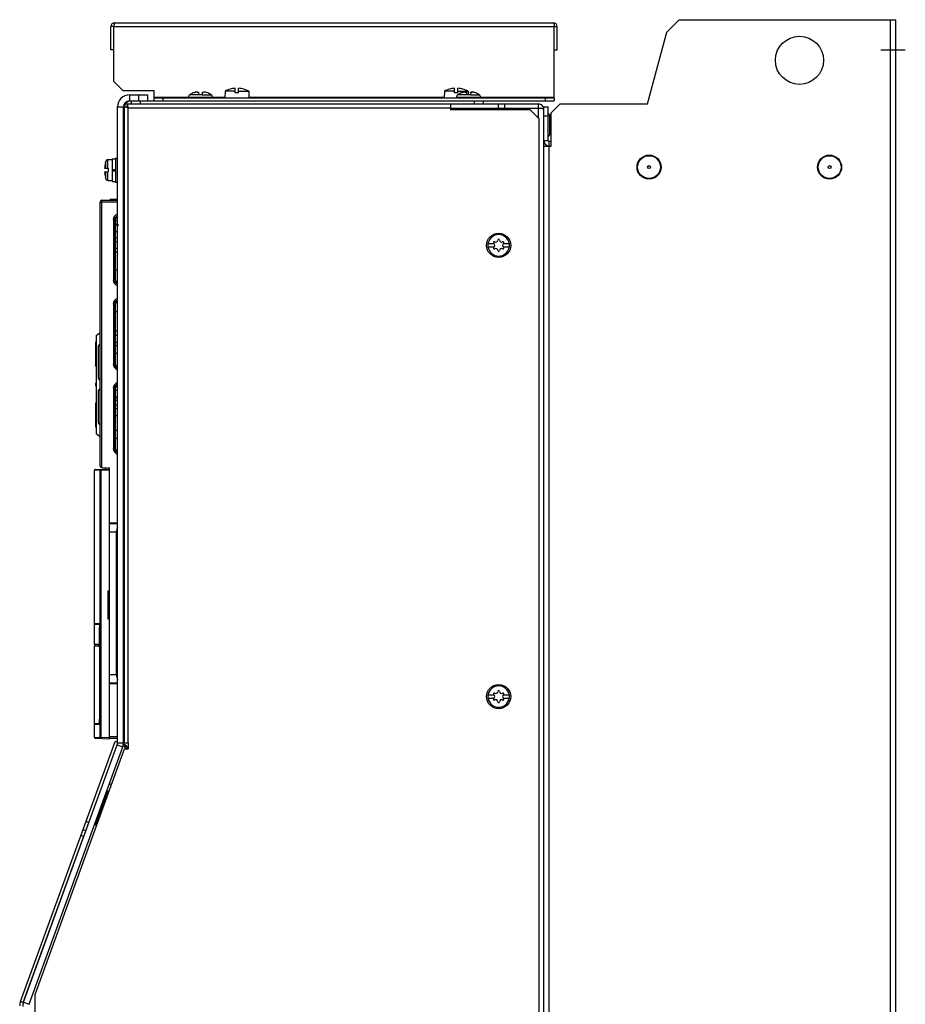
# Model space of a CAD drawing. Header units: millimetres. Extents: x 0 to 1800, y 0 to 1500.
# Tile 26 of 27: x 994 to 1288, y 745 to 1072. Entities that reach past the tile are written whole.
import ezdxf

# ---------------------------------------------------------------- set-up
doc = ezdxf.new("R2010")
doc.units = ezdxf.units.MM
doc.header["$LTSCALE"] = 99
doc.linetypes.add('CENTER', pattern=[0.6, 0.375, -0.075, 0.075, -0.075])
doc.layers.get('0').update_dxf_attribs({"linetype": 'CONTINUOUS'})
doc.layers.add('002_AXIS', color=7, linetype='CONTINUOUS')
doc.layers.add('00_COMPONENTS', color=7, linetype='CONTINUOUS')

msp = doc.modelspace()

# ---------------------------------------------------------------- linework, layer by layer
at = {"color": 7, "linetype": 'CONTINUOUS'}
msp.add_line((1028.38, 831.03), (1028.44, 831.64), dxfattribs=at)
at = {"layer": '002_AXIS', "color": 7, "linetype": 'CENTER'}
msp.add_line((1279.96, 1061.94), (1288.13, 1061.94), dxfattribs=at)
at = {"layer": '00_COMPONENTS', "color": 3, "linetype": 'CONTINUOUS'}
for p, q in [((1025.36, 1070.94), (1171.16, 1070.94)), ((1212.96, 1071.94), (1208.86, 1067.84)), ((1212.96, 1071.94), (1284.96, 1071.94)), ((1284.96, 441.94), (1284.96, 1071.94)), ((1024.06, 1061.94), (1024.06, 1069.64)), ((1025.06, 1051.44), (1025.06, 1069.64)), ((1171.46, 1045.94), (1171.46, 1069.64)), ((1172.46, 1061.94), (1172.46, 1069.64)), ((1202.46, 1043.94), (1208.86, 1067.84)), ((1025.06, 1051.44), (1028.06, 1048.44)), ((1028.06, 1048.44), (1038.46, 1048.44)), ((1038.46, 1045.94), (1038.46, 1048.44)), ((1030.26, 1046.94), (1036.26, 1046.94)), ((1038.46, 1045.94), (1171.46, 1045.94)), ((1026.26, 831.6), (1026.26, 1042.94)), ((1028.56, 831.54), (1028.56, 1042.94)), ((1029.56, 1043.94), (1166.16, 1043.94)), ((1136.96, 1043.94), (1136.96, 1041.94)), ((1166.16, 1042.44), (1136.96, 1042.44)), ((1163.46, 1041.94), (1136.96, 1041.94)), ((1152.96, 1042.44), (1152.96, 1043.94)), ((1166.46, 1038.94), (1163.46, 1041.94)), ((1167.96, 470.74), (1167.96, 1042.94)), ((1173.46, 1043.94), (1170.46, 1040.94)), ((1170.46, 1029.94), (1170.46, 1040.94)), ((1173.46, 1043.94), (1202.46, 1043.94)), ((1166.46, 473.94), (1166.46, 1038.94)), ((1167.96, 1029.94), (1170.46, 1029.94)), ((1028.56, 831.54), (1029.86, 831.54)), ((1029.86, 831.54), (1029.86, 829.54)), ((995, 745.36), (1026.14, 830.92)), ((998.86, 747.94), (1028.56, 829.54)), ((1028.56, 829.54), (1029.86, 829.54)), ((1029.66, 829.97), (1029.15, 829.54)), ((1029.71, 830.01), (1029.68, 830.02)), ((1019, 804.32), (1023.11, 815.6)), ((994.94, 745.24), (1016.75, 805.15)), ((998.86, 738.14), (998.86, 747.94))]:
    msp.add_line(p, q, dxfattribs=at)
at = {"layer": '00_COMPONENTS', "color": 9, "linetype": 'CONTINUOUS'}
for p, q in [((1283.16, 441.94), (1283.16, 1071.94)), ((1025.06, 1069.64), (1172.46, 1069.64)), ((1052.75, 1047.74), (1052.75, 1047.81)), ((1054.97, 1047.74), (1054.97, 1047.81)), ((1141.85, 1047.74), (1141.85, 1047.81)), ((1144.07, 1047.74), (1144.07, 1047.81)), ((1030.26, 1046.94), (1030.26, 1044.94)), ((1038.46, 1046.24), (1049.86, 1046.24)), ((1049.86, 1046.15), (1057.86, 1046.15)), ((1053.26, 1046.99), (1050.32, 1046.99)), ((1054.46, 1046.99), (1057.41, 1046.99)), ((1057.86, 1046.24), (1061.96, 1046.24)), ((1069.96, 1046.24), (1134.86, 1046.24)), ((1138.96, 1046.15), (1146.96, 1046.15)), ((1142.36, 1046.99), (1139.42, 1046.99)), ((1143.56, 1046.99), (1146.51, 1046.99)), ((1146.96, 1046.24), (1171.46, 1046.24)), ((1026.26, 1042.94), (1028.26, 1042.94)), ((1029.86, 831.54), (1029.86, 1042.64)), ((1029.86, 1042.64), (1136.96, 1042.64)), ((1166.16, 1039.24), (1166.16, 1042.44)), ((1169.96, 1033.64), (1169.96, 1040.24)), ((1167.96, 1031.74), (1169.46, 1031.74)), ((1169.76, 494.64), (1169.76, 1031.44)), ((1022.43, 1022.54), (1022.43, 1024.95)), ((1023.09, 1022.54), (1023.09, 1025.44)), ((1022.43, 1018.93), (1022.43, 1021.34)), ((1023.09, 1018.44), (1023.09, 1021.34)), ((1024.86, 1021.69), (1024.86, 1022.19)), ((1020.56, 1011.44), (1026.26, 1011.44)), ((1021.06, 923.07), (1021.06, 1011.94)), ((1028.26, 1011.44), (1028.56, 1011.44)), ((1024.89, 1005.42), (1024.89, 985.46)), ((1025.39, 1005.42), (1024.89, 1005.42)), ((1025.39, 1005.42), (1025.39, 985.46)), ((1025.39, 1005.42), (1025.53, 1005.27)), ((1028.34, 1005.42), (1028.26, 1005.34)), ((1028.34, 1005.42), (1028.34, 985.46)), ((1028.56, 1005.42), (1028.34, 1005.42)), ((1025.39, 985.46), (1024.89, 985.46)), ((1025.39, 985.46), (1025.53, 985.61)), ((1028.34, 985.46), (1028.26, 985.54)), ((1028.56, 985.46), (1028.34, 985.46)), ((1024.89, 977.42), (1024.89, 957.46)), ((1025.39, 977.42), (1024.89, 977.42)), ((1025.39, 977.42), (1025.39, 957.46)), ((1025.39, 977.42), (1025.53, 977.27)), ((1028.34, 977.42), (1028.26, 977.34)), ((1028.34, 977.42), (1028.34, 957.46)), ((1028.56, 977.42), (1028.34, 977.42)), ((1019.09, 964.69), (1018.99, 964.69)), ((1019.09, 964.69), (1019.09, 961.08)), ((1019.09, 960.25), (1019.09, 956.89)), ((1025.39, 957.46), (1024.89, 957.46)), ((1025.39, 957.46), (1025.53, 957.61)), ((1028.34, 957.46), (1028.26, 957.54)), ((1028.56, 957.46), (1028.34, 957.46)), ((1018.99, 951.07), (1019.15, 951.07)), ((1019.15, 950.31), (1018.99, 950.31)), ((1024.89, 949.42), (1024.89, 929.46)), ((1025.39, 949.42), (1024.89, 949.42)), ((1025.39, 949.42), (1025.39, 929.46)), ((1025.39, 949.42), (1025.52, 949.28)), ((1028.34, 949.42), (1028.26, 949.34)), ((1028.34, 929.46), (1028.34, 949.42)), ((1028.34, 949.42), (1028.56, 949.42)), ((1019.09, 944.48), (1019.09, 941.13)), ((1019.09, 940.3), (1019.09, 936.69)), ((1019.09, 936.69), (1018.99, 936.69)), ((1025.39, 929.46), (1024.89, 929.46)), ((1025.39, 929.46), (1025.53, 929.61)), ((1028.34, 929.46), (1028.26, 929.54)), ((1028.34, 929.46), (1028.56, 929.46)), ((1020.54, 922.2), (1018.56, 922.09)), ((1020.54, 833.38), (1020.54, 922.2)), ((1020.54, 922.2), (1020.82, 922.2)), ((1020.82, 922.2), (1023.56, 922.34)), ((1020.82, 833.38), (1020.82, 922.2)), ((1023.56, 904.74), (1026.26, 904.74)), ((1023.56, 901.74), (1025.86, 901.74)), ((1025.86, 901.74), (1025.86, 854.14)), ((1028.3, 902.37), (1028.56, 902.44)), ((1025.86, 854.14), (1023.56, 854.14)), ((1026.26, 851.14), (1023.56, 851.14)), ((1018.56, 833.49), (1020.54, 833.38)), ((1020.54, 833.38), (1020.82, 833.38)), ((1023.56, 833.24), (1020.82, 833.38)), ((1023.56, 833.71), (1026.26, 833.67)), ((1026.26, 831.6), (1028.26, 831.6)), ((1028.26, 833.63), (1028.56, 833.63)), ((1026.14, 830.92), (1028.02, 830.23)), ((1015.04, 800.45), (1014.1, 800.79)), ((994.94, 745.24), (994, 745.58)), ((995, 745.36), (996.88, 744.68))]:
    msp.add_line(p, q, dxfattribs=at)
at = {"layer": '00_COMPONENTS', "color": 7, "linetype": 'CONTINUOUS'}
for p, q in [((1025.06, 1069.64), (1024.06, 1069.64)), ((1025.06, 1061.94), (1024.06, 1061.94)), ((1171.46, 1061.94), (1172.46, 1061.94)), ((1051.86, 1047.72), (1051.93, 1047.74)), ((1051.87, 1047.72), (1051.86, 1047.72)), ((1051.86, 1047.72), (1051.86, 1047.72)), ((1051.93, 1047.74), (1051.87, 1047.72)), ((1052.08, 1047.78), (1051.93, 1047.74)), ((1052.16, 1047.81), (1052.08, 1047.78)), ((1052.84, 1047.88), (1052.84, 1047.72)), ((1053.26, 1046.94), (1053.26, 1047.8)), ((1054.46, 1047.8), (1054.46, 1046.94)), ((1054.88, 1047.88), (1054.88, 1047.72)), ((1055.86, 1047.72), (1055.56, 1047.81)), ((1055.86, 1047.72), (1055.86, 1047.72)), ((1055.86, 1047.72), (1055.86, 1047.72)), ((1055.86, 1047.72), (1055.86, 1047.72)), ((1062.04, 1048.16), (1061.96, 1045.94)), ((1065.41, 1048.16), (1062.04, 1048.16)), ((1063.71, 1048.85), (1063.71, 1048.87)), ((1065.41, 1047.59), (1065.41, 1049.16)), ((1066.51, 1047.59), (1065.41, 1047.59)), ((1066.51, 1047.59), (1066.51, 1049.16)), ((1066.51, 1048.16), (1069.89, 1048.16)), ((1068.21, 1048.87), (1068.21, 1048.85)), ((1069.89, 1048.16), (1069.96, 1045.94)), ((1134.94, 1048.16), (1134.86, 1045.94)), ((1138.31, 1048.16), (1134.94, 1048.16)), ((1136.61, 1048.85), (1136.61, 1048.87)), ((1138.31, 1047.59), (1138.31, 1049.16)), ((1139.41, 1047.59), (1138.31, 1047.59)), ((1139.41, 1047.59), (1139.41, 1049.16)), ((1139.41, 1048.16), (1142.79, 1048.16)), ((1140.96, 1047.72), (1141.03, 1047.74)), ((1140.97, 1047.72), (1140.96, 1047.72)), ((1140.96, 1047.72), (1140.96, 1047.72)), ((1141.03, 1047.74), (1140.97, 1047.72)), ((1141.18, 1047.78), (1141.03, 1047.74)), ((1141.11, 1048.87), (1141.11, 1048.85)), ((1141.26, 1047.81), (1141.18, 1047.78)), ((1141.94, 1047.88), (1141.94, 1047.72)), ((1142.36, 1046.94), (1142.36, 1047.8)), ((1142.79, 1048.16), (1142.83, 1046.94)), ((1143.56, 1047.8), (1143.56, 1046.94)), ((1143.98, 1047.88), (1143.98, 1047.72)), ((1144.96, 1047.72), (1144.66, 1047.81)), ((1144.96, 1047.72), (1144.96, 1047.72)), ((1144.96, 1047.72), (1144.96, 1047.72)), ((1144.96, 1047.72), (1144.96, 1047.72)), ((1030.26, 1044.94), (1171.46, 1044.94)), ((1030.86, 1044.94), (1030.86, 1043.94)), ((1033.26, 1046.94), (1033.26, 1044.94)), ((1033.86, 1044.94), (1033.86, 1043.94)), ((1036.26, 1046.94), (1036.26, 1044.94)), ((1038.46, 1044.94), (1038.46, 1045.94)), ((1041.46, 1044.94), (1041.46, 1045.94)), ((1049.86, 1046.15), (1049.86, 1045.94)), ((1054.46, 1046.94), (1053.26, 1046.94)), ((1057.86, 1046.15), (1057.86, 1045.94)), ((1138.96, 1046.15), (1138.96, 1045.94)), ((1143.56, 1046.94), (1142.36, 1046.94)), ((1144.96, 1043.94), (1144.96, 1044.94)), ((1146.96, 1046.15), (1146.96, 1045.94)), ((1147.96, 1043.94), (1147.96, 1044.94)), ((1168.46, 1045.94), (1168.46, 1044.94)), ((1171.46, 1045.94), (1171.46, 1044.94)), ((1028.26, 831.6), (1028.26, 1042.94)), ((1028.56, 1042.94), (1029.56, 1042.94)), ((1029.56, 1042.94), (1029.56, 1043.94)), ((1154.96, 1043.94), (1154.96, 1042.44)), ((1166.16, 1042.44), (1166.16, 1043.94)), ((1167.96, 1042.94), (1169.46, 1042.94)), ((1169.46, 1031.74), (1169.46, 1042.94)), ((1167.96, 1039.94), (1169.46, 1039.94)), ((1170.46, 1040.24), (1169.96, 1040.24)), ((1170.46, 1031.44), (1169.76, 1031.44)), ((1170.46, 1033.64), (1169.96, 1033.64)), ((1022.28, 1024.44), (1022.43, 1024.95)), ((1022.28, 1024.44), (1022.29, 1024.44)), ((1023.09, 1025.44), (1024.66, 1025.44)), ((1024.66, 1018.19), (1024.66, 1025.69)), ((1024.66, 1025.69), (1025.66, 1025.69)), ((1025.66, 1025.94), (1025.66, 1017.94)), ((1025.66, 1025.94), (1026.26, 1025.94)), ((1028.26, 1025.75), (1028.56, 1025.52)), ((1021.99, 1022.54), (1023.16, 1022.54)), ((1021.99, 1021.34), (1023.16, 1021.34)), ((1023.16, 1022.54), (1023.16, 1021.34)), ((1024.66, 1022.19), (1025.66, 1022.19)), ((1024.66, 1021.69), (1025.66, 1021.69)), ((1028.26, 1023.84), (1028.56, 1023.73)), ((1022.29, 1019.44), (1022.28, 1019.44)), ((1022.28, 1019.43), (1022.43, 1018.93)), ((1023.09, 1018.44), (1024.66, 1018.44)), ((1024.66, 1018.19), (1025.66, 1018.19)), ((1025.66, 1017.94), (1026.26, 1017.94)), ((1028.26, 1020.03), (1028.56, 1020.15)), ((1028.26, 1018.13), (1028.56, 1018.36)), ((1020.56, 923.57), (1020.56, 1011.44)), ((1021.06, 1011.94), (1026.26, 1011.94)), ((1024.06, 1012.24), (1026.06, 1012.24)), ((1028.26, 1011.94), (1028.56, 1011.94)), ((1025.53, 1005.27), (1025.53, 985.61)), ((1025.53, 1005.14), (1026.26, 1005.14)), ((1025.53, 1004.14), (1026.26, 1004.14)), ((1026.26, 1001.46), (1025.53, 1001.47)), ((1026.26, 999.31), (1025.53, 999.32)), ((1026.26, 998.07), (1025.53, 998.06)), ((1026.26, 995.92), (1025.53, 995.91)), ((1149.4, 997.54), (1151.32, 997.54)), ((1151.32, 996.34), (1149.4, 996.34)), ((1151.34, 997.53), (1151.32, 997.54)), ((1151.32, 996.34), (1151.34, 996.35)), ((1154.6, 997.54), (1154.58, 997.53)), ((1154.58, 996.35), (1154.6, 996.34)), ((1154.6, 997.54), (1156.53, 997.54)), ((1156.53, 996.34), (1154.6, 996.34)), ((1025.53, 994.77), (1026.26, 994.76)), ((1025.53, 988.81), (1026.26, 988.82)), ((1025.53, 977.27), (1025.53, 964.67)), ((1025.53, 974.94), (1026.26, 974.92)), ((1019.16, 967.01), (1020.56, 968.01)), ((1019.16, 967.01), (1019.16, 934.37)), ((1025.53, 968.49), (1026.26, 968.5)), ((1025.53, 967.07), (1026.26, 967.06)), ((1018.99, 964.69), (1018.99, 956.96)), ((1019.96, 952.79), (1019.96, 963.39)), ((1025.52, 964.67), (1025.52, 963.51)), ((1026.26, 964.66), (1025.52, 964.67)), ((1026.26, 963.52), (1025.52, 963.51)), ((1025.53, 963.51), (1025.53, 957.61)), ((1025.53, 961.11), (1026.26, 961.12)), ((1018.99, 956.96), (1019.01, 956.87)), ((1019.01, 956.87), (1019.06, 956.77)), ((1019.01, 956.86), (1019.01, 956.86)), ((1019.01, 956.86), (1019.06, 956.77)), ((1019.06, 956.77), (1019.09, 956.74)), ((1019.09, 956.74), (1019.16, 956.66)), ((1018.99, 951.07), (1018.99, 950.31)), ((1019.09, 951.17), (1019.16, 951.17)), ((1019.16, 950.21), (1019.09, 950.21)), ((1025.64, 949.87), (1025.52, 949.28)), ((1025.52, 949.28), (1025.52, 948.71)), ((1026.26, 949.86), (1025.64, 949.87)), ((1019.96, 937.99), (1019.96, 948.59)), ((1026.26, 948.72), (1025.52, 948.71)), ((1025.53, 948.71), (1025.53, 929.61)), ((1025.53, 946.61), (1026.26, 946.62)), ((1025.53, 946.31), (1026.26, 946.32)), ((1018.99, 944.41), (1018.99, 936.69)), ((1019.09, 944.64), (1019.06, 944.61)), ((1019.16, 944.72), (1019.09, 944.64)), ((1025.53, 945.47), (1026.26, 945.46)), ((1026.26, 943.81), (1025.53, 943.82)), ((1026.26, 942.57), (1025.53, 942.56)), ((1025.53, 940.41), (1026.26, 940.42)), ((1019.16, 934.37), (1020.56, 933.36)), ((1026.26, 935.44), (1025.53, 935.43)), ((1025.53, 932.88), (1026.26, 932.87)), ((1021.04, 923.07), (1023.56, 922.94)), ((1022.16, 923.01), (1022.17, 922.56)), ((1023.56, 832.94), (1023.56, 922.94)), ((1018.56, 922.09), (1018.56, 871.19)), ((1018.85, 922.39), (1023.56, 922.64)), ((1023.56, 904.44), (1026.26, 904.44)), ((1023.06, 882.04), (1023.56, 882.05)), ((1023.06, 882.04), (1023.06, 872.83)), ((1023.21, 881.94), (1023.06, 881.94)), ((1023.39, 881.99), (1023.56, 881.99)), ((1023.52, 881.46), (1023.52, 873.42)), ((1023.56, 881.46), (1023.52, 881.46)), ((1018.59, 871.19), (1018.56, 871.19)), ((1018.56, 870.99), (1018.56, 864.24)), ((1018.56, 870.99), (1020.25, 870.99)), ((1020.21, 871.19), (1018.59, 871.19)), ((1018.76, 871.19), (1018.76, 870.99)), ((1023.06, 872.94), (1023.21, 872.94)), ((1023.06, 872.83), (1023.56, 872.83)), ((1023.39, 872.88), (1023.56, 872.88)), ((1023.56, 873.42), (1023.52, 873.42)), ((1020.27, 864.24), (1020.27, 869.94)), ((1020.28, 869.94), (1020.28, 864.19)), ((1020.27, 864.24), (1018.56, 864.24)), ((1018.76, 864.24), (1018.76, 863.69)), ((1020.01, 863.69), (1020.01, 864.19)), ((1020.01, 864.19), (1020.28, 864.19)), ((1018.56, 863.69), (1018.56, 837.94)), ((1020.27, 863.69), (1018.56, 863.69)), ((1020.01, 863.69), (1020.28, 863.69)), ((1020.27, 863.69), (1020.27, 839.44)), ((1020.28, 863.69), (1020.28, 838.94)), ((1026.26, 851.44), (1023.56, 851.44)), ((1149.4, 847.54), (1151.32, 847.54)), ((1151.32, 846.34), (1149.4, 846.34)), ((1151.34, 847.53), (1151.32, 847.54)), ((1151.32, 846.34), (1151.34, 846.35)), ((1154.6, 847.54), (1154.58, 847.53)), ((1154.58, 846.35), (1154.6, 846.34)), ((1154.6, 847.54), (1156.53, 847.54)), ((1156.53, 846.34), (1154.6, 846.34)), ((1020.25, 837.94), (1018.56, 837.94)), ((1018.76, 837.94), (1018.76, 837.69)), ((1018.56, 837.69), (1018.56, 833.48)), ((1018.59, 837.69), (1018.56, 837.69)), ((1020.21, 837.69), (1018.59, 837.69)), ((994, 745.58), (1025.49, 832.08)), ((1018.85, 833.19), (1023.56, 832.94)), ((1023.56, 833.21), (1026.26, 833.17)), ((1026.26, 833.08), (1023.56, 832.94)), ((1026.26, 831.8), (1025.49, 832.08)), ((1028.26, 833.13), (1028.56, 833.13)), ((1028.26, 832.96), (1028.56, 832.95)), ((996.88, 744.68), (1028.02, 830.23)), ((1028.31, 831.05), (1028.23, 831.08)), ((1029.01, 829.54), (1028.31, 831.05)), ((1028.47, 830.99), (1028.31, 831.05)), ((1029.06, 830.77), (1028.47, 830.99)), ((1029.71, 830.01), (1029.07, 830.78)), ((1022.74, 815.73), (1023.11, 815.6)), ((1023.41, 817.62), (1024.39, 818.07)), ((1022.06, 813.85), (1022.42, 813.72)), ((1016.76, 805.14), (1015.81, 805.49)), ((1019.32, 806.34), (1019.69, 806.2)), ((1015.72, 802.33), (1014.78, 802.67)), ((1018.64, 804.46), (1019, 804.32))]:
    msp.add_line(p, q, dxfattribs=at)
for points in [[(1019.16, 961.14), (1019.07, 961.07), (1018.99, 960.86)], [(1019.06, 944.61), (1019.01, 944.51), (1018.99, 944.41)], [(1019.09, 944.64), (1019.06, 944.61), (1019.03, 944.55)], [(1018.99, 940.52), (1019.07, 940.31), (1019.16, 940.24)]]:
    msp.add_lwpolyline(points, dxfattribs=at)
at = {"layer": '00_COMPONENTS', "color": 3, "linetype": 'CONTINUOUS'}
for centre, radius in [((1252.96, 1058.44), 8), ((1202.96, 1022.94), 4), ((1262.96, 1022.94), 4)]:
    msp.add_circle(centre, radius, dxfattribs=at)
at = {"layer": '00_COMPONENTS', "color": 7, "linetype": 'CONTINUOUS'}
for centre, radius in [((1202.96, 1022.94), 3.8), ((1262.96, 1022.94), 3.8), ((1202.96, 1022.94), 0.5), ((1262.96, 1022.94), 0.5), ((1152.96, 996.94), 4), ((1152.96, 846.94), 4)]:
    msp.add_circle(centre, radius, dxfattribs=at)
at = {"layer": '00_COMPONENTS', "color": 3, "linetype": 'CONTINUOUS'}
for centre, radius, start, end in [((1025.36, 1069.64), 1.3, 90, 180), ((1171.16, 1069.64), 1.3, 0, 90), ((1030.92, 1069.62), 5.86, 176.4267, 179.856), ((1165.33, 1069.61), 6.13, 0.2273, 3.504), ((1030.26, 1042.94), 4, 90, 180), ((1166.16, 1042.14), 1.8, 0, 90), ((1166.14, 1030.83), 11.61, 88.1977, 89.8693), ((1169.76, 1031.74), 1.8, 180, 270), ((1024.26, 831.6), 2, 340, 360), ((999.77, 762.36), 73.98, 66.7888, 67.0624), ((1006.21, 777.28), 57.74, 66.0081, 66.8293), ((998.76, 743.99), 4, 160, 180), ((997.76, 744.21), 3, 160, 180)]:
    msp.add_arc(centre, radius, start, end, dxfattribs=at)
at = {"layer": '00_COMPONENTS', "color": 7, "linetype": 'CONTINUOUS'}
for centre, radius, start, end in [((1053.86, 1041.54), 6.5, 107.9201, 123.0557), ((1053.86, 1041.54), 6.5, 56.9443, 72.0799), ((1065.96, 1041.19), 8, 106.3348, 119.3602), ((1065.96, 1041.19), 7.99, 93.9485, 106.3615), ((1065.96, 1041.19), 7.99, 73.6385, 86.0515), ((1065.96, 1041.19), 8, 60.6398, 73.6652), ((1138.86, 1041.19), 8, 106.3348, 119.3602), ((1138.86, 1041.19), 7.99, 93.9485, 106.3615), ((1138.86, 1041.19), 7.99, 73.6385, 86.0515), ((1142.96, 1041.54), 6.5, 107.9201, 123.0557), ((1138.86, 1041.19), 8, 60.6398, 73.6652), ((1142.96, 1041.54), 6.5, 56.9443, 72.0799), ((1030.26, 1042.94), 2, 90, 180), ((1030.86, 1042.64), 2.3, 90, 167.3758), ((1050.86, 1046.15), 1, 123.0557, 180), ((1056.86, 1046.15), 1, 0, 56.9443), ((1139.96, 1046.15), 1, 123.0557, 180), ((1145.96, 1046.15), 1, 0, 56.9443), ((1169.96, 1040.74), 0.5, 180, 270), ((1169.96, 1033.14), 0.5, 90, 180), ((1169.76, 1031.74), 0.3, 180, 270), ((1031.96, 1021.94), 9.99, 165.5043, 176.556), ((1023.09, 1024.74), 0.7, 90, 162.4778), ((1031.96, 1021.94), 9.99, 183.444, 194.4957), ((1023.09, 1019.14), 0.7, 197.5222, 270), ((1021.06, 1011.44), 0.5, 90, 180), ((1024.06, 1011.94), 0.3, 90, 180), ((1026.06, 1011.94), 0.3, 46.4444, 90), ((1025.35, 998.64), 5.3, 76.1217, 87.2454), ((1025.35, 998.64), 5, 75.2964, 87.081), ((1151.98, 998.64), 0.681, 240, 360), ((1152.96, 998.64), 0.3, 0, 180), ((1153.94, 998.64), 0.681, 180, 300), ((1152.96, 996.94), 3.61, 170.4403, 189.5597), ((1151.49, 997.79), 0.3, 60, 236.4427), ((1151.49, 996.09), 0.3, 123.5573, 300), ((1151, 996.94), 0.681, 300, 60), ((1151.98, 995.24), 0.681, 0, 120), ((1152.96, 995.24), 0.3, 180, 360), ((1153.94, 995.24), 0.681, 60, 180), ((1154.93, 996.94), 0.681, 120, 240), ((1154.43, 997.79), 0.3, 303.5573, 120), ((1154.43, 996.09), 0.3, 240, 56.4427), ((1152.96, 996.94), 3.61, 350.4403, 9.5597), ((1019.49, 964.69), 0.5, 132.4561, 180), ((1020.66, 963.39), 0.7, 99.0914, 180.0001), ((1020.66, 952.79), 0.7, 179.9999, 260.9086), ((1019.09, 951.07), 0.1, 91, 180), ((1019.09, 950.31), 0.1, 180, 269), ((1020.66, 948.59), 0.7, 99.0914, 180.0001), ((1019.49, 936.69), 0.5, 180, 227.5439), ((1020.66, 937.99), 0.7, 179.9999, 260.9086), ((1021.06, 923.57), 0.5, 180, 267), ((1018.86, 922.09), 0.3, 93, 180), ((1020.84, 922.2), 0.3, 117.5938, 180.0293), ((1026.56, 902.44), 2, 0.0009, 29.1573), ((1016.52, 870.66), 3.75, 4.4141, 5.3651), ((1026.56, 853.44), 2, 330.3216, 0.001), ((1151.49, 847.79), 0.3, 60, 236.4427), ((1151.98, 848.64), 0.681, 240, 360), ((1152.96, 848.64), 0.3, 0, 180), ((1153.94, 848.64), 0.681, 180, 300), ((1154.43, 847.79), 0.3, 303.5573, 120), ((1152.96, 846.94), 3.61, 170.4403, 189.5597), ((1151.49, 846.09), 0.3, 123.5573, 300), ((1151, 846.94), 0.681, 300, 60), ((1151.98, 845.24), 0.681, 0, 120), ((1152.96, 845.24), 0.3, 180, 360), ((1153.94, 845.24), 0.681, 60, 180), ((1154.93, 846.94), 0.681, 120, 240), ((1154.43, 846.09), 0.3, 240, 56.4427), ((1152.96, 846.94), 3.61, 350.4403, 9.5597), ((995.65, 839.43), 24.62, 358.8186, 0.0239), ((1000.62, 839.33), 19.65, 358.1368, 358.8192), ((1018.86, 833.49), 0.3, 180, 267), ((1020.84, 833.38), 0.3, 179.9707, 242.4062), ((1024.26, 831.6), 4, 340, 360), ((997.76, 744.21), 4, 160, 180)]:
    msp.add_arc(centre, radius, start, end, dxfattribs=at)
at = {"layer": '00_COMPONENTS', "color": 9, "linetype": 'CONTINUOUS'}
for centre, radius, start, end in [((1026.88, 1005.42), 2, 108.2541, 180.0327), ((1026.88, 1005.42), 1.5, 115.1602, 180.104), ((1026.84, 1005.41), 2, 29.4334, 42.7267), ((1026.83, 1005.42), 1.51, 359.9797, 10.5762), ((1152.96, 996.94), 3.55, 9.7431, 170.2569), ((1152.96, 996.94), 3.55, 189.7431, 350.2569), ((1026.88, 985.46), 2, 179.9662, 250.944), ((1026.88, 985.46), 1.5, 179.895, 244.4417), ((1026.83, 985.46), 1.51, 348.78, 0.0242), ((1026.84, 985.46), 2, 317.4455, 329.7837), ((1026.88, 977.42), 2, 108.2526, 180.0327), ((1026.88, 977.42), 1.5, 115.1592, 180.104), ((1026.84, 977.41), 2, 29.4256, 42.7276), ((1026.83, 977.42), 1.51, 359.9797, 10.5731), ((1019.29, 956.89), 0.204, 180.0709, 192.9772), ((1026.88, 957.46), 2, 179.9662, 250.944), ((1026.88, 957.46), 1.5, 179.895, 244.4417), ((1026.83, 957.46), 1.51, 348.78, 0.0242), ((1026.84, 957.46), 2, 317.4455, 329.7837), ((1026.88, 949.42), 2, 108.2526, 180.0327), ((1026.88, 949.42), 1.5, 115.1592, 180.104), ((1026.83, 949.41), 2.01, 26.089, 43.8152), ((1026.83, 949.42), 1.51, 359.9786, 9.2024), ((1026.88, 929.46), 2, 179.9662, 250.944), ((1026.88, 929.46), 1.5, 179.895, 244.4415), ((1026.83, 929.46), 1.51, 343.911, 0.0169), ((1026.83, 929.47), 2, 315.5307, 330.7461), ((1026.56, 902.43), 2.31, 27.6246, 41.996), ((1026.56, 853.44), 2.31, 319.2612, 332.2477), ((1152.96, 846.94), 3.55, 9.7431, 170.2569), ((1152.96, 846.94), 3.55, 189.7431, 350.2569)]:
    msp.add_arc(centre, radius, start, end, dxfattribs=at)
at = {"layer": '00_COMPONENTS', "color": 7, "linetype": 'CONTINUOUS'}
for centre, major_axis, ratio, start_param, end_param in [((1027.03, 1005.27), (-0.79, 1.28), 0.997962, 6.307084, 7.299433), ((1027.03, 985.61), (0.79, 1.28), 0.997962, -4.157841, -3.165492), ((1027.03, 977.27), (-0.79, 1.28), 0.997962, 0.023898, 1.016248), ((1027.03, 957.61), (0.79, 1.28), 0.997962, -4.157841, -3.165492), ((1027.03, 949.27), (-0.79, 1.28), 0.997962, -0.008638, 0.607352), ((1027.03, 929.61), (0.79, 1.28), 0.997962, -4.157841, -3.165492), ((2075.81, 881.23), (1054.25, 0.32), 0.017452, 3.082747, 3.085683), ((2075.81, 873.65), (1054.25, -0.32), 0.017452, -3.085683, -3.082747)]:
    msp.add_ellipse(centre, major_axis=major_axis, ratio=ratio, start_param=start_param, end_param=end_param, dxfattribs=at)
at = {"layer": '00_COMPONENTS', "color": 3, "linetype": 'CONTINUOUS'}
for points, knots in [([(1025.36, 1070.94), (1025.32, 1070.94), (1025.23, 1070.85), (1025.13, 1070.53), (1025.09, 1070.22), (1025.07, 1069.99)], [0, 0, 0, 0, 0.113155, 0.319806, 1, 1, 1, 1]), ([(1171.16, 1070.94), (1171.2, 1070.94), (1171.29, 1070.84), (1171.4, 1070.53), (1171.44, 1070.22), (1171.45, 1069.99)], [0, 0, 0, 0, 0.117787, 0.322745, 1, 1, 1, 1]), ([(1028.94, 1042.85), (1028.89, 1042.86), (1028.8, 1042.89), (1028.67, 1042.91), (1028.61, 1042.94), (1028.56, 1042.93), (1028.56, 1042.94)], [0, 0, 0, 0, 0.422003, 0.737755, 0.932841, 1, 1, 1, 1]), ([(1029.49, 1042.73), (1029.44, 1042.74), (1029.25, 1042.78), (1029.07, 1042.82), (1028.94, 1042.85)], [0, 0, 0, 0, 0.27565, 1, 1, 1, 1]), ([(1029.77, 1043.02), (1029.75, 1043.14), (1029.7, 1043.36), (1029.64, 1043.62), (1029.6, 1043.78), (1029.59, 1043.87), (1029.57, 1043.9), (1029.57, 1043.94), (1029.56, 1043.94)], [0, 0, 0, 0, 0.398615, 0.718757, 0.83878, 0.927178, 0.98135, 1, 1, 1, 1]), ([(1167.96, 1042.14), (1167.96, 1042.19), (1167.79, 1042.28), (1167.51, 1042.34), (1167.04, 1042.41), (1166.7, 1042.43), (1166.5, 1042.43)], [0, 0, 0, 0, 0.095935, 0.304381, 0.616336, 1, 1, 1, 1])]:
    msp.add_open_spline(points, degree=3, knots=knots, dxfattribs=at)
at = {"layer": '00_COMPONENTS', "color": 7, "linetype": 'CONTINUOUS'}
for points, knots in [([(1052.43, 1047.87), (1052.41, 1047.86), (1052.32, 1047.85), (1052.23, 1047.82), (1052.16, 1047.81)], [0, 0, 0, 0, 0.241391, 1, 1, 1, 1]), ([(1052.61, 1047.9), (1052.6, 1047.9), (1052.54, 1047.89), (1052.47, 1047.88), (1052.43, 1047.87)], [0, 0, 0, 0, 0.23013, 1, 1, 1, 1]), ([(1052.75, 1047.91), (1052.74, 1047.91), (1052.7, 1047.91), (1052.65, 1047.91), (1052.61, 1047.9)], [0, 0, 0, 0, 0.212545, 1, 1, 1, 1]), ([(1052.71, 1047.76), (1052.71, 1047.77), (1052.73, 1047.79), (1052.74, 1047.8), (1052.75, 1047.81)], [0, 0, 0, 0, 0.378468, 1, 1, 1, 1]), ([(1052.84, 1047.72), (1052.82, 1047.72), (1052.79, 1047.73), (1052.75, 1047.73), (1052.71, 1047.75), (1052.71, 1047.76)], [0, 0, 0, 0, 0.388945, 0.687178, 1, 1, 1, 1]), ([(1052.78, 1047.91), (1052.78, 1047.91), (1052.77, 1047.91), (1052.76, 1047.91), (1052.75, 1047.91)], [0, 0, 0, 0, 0.234218, 1, 1, 1, 1]), ([(1052.75, 1047.81), (1052.78, 1047.82), (1052.81, 1047.84), (1052.84, 1047.86), (1052.84, 1047.88), (1052.84, 1047.88)], [0, 0, 0, 0, 0.658389, 0.865096, 1, 1, 1, 1]), ([(1052.83, 1047.9), (1052.83, 1047.9), (1052.81, 1047.91), (1052.79, 1047.91), (1052.78, 1047.91)], [0, 0, 0, 0, 0.193646, 1, 1, 1, 1]), ([(1052.84, 1047.88), (1052.84, 1047.89), (1052.84, 1047.9), (1052.83, 1047.9), (1052.83, 1047.9)], [0, 0, 0, 0, 0.436485, 1, 1, 1, 1]), ([(1053.26, 1047.8), (1053.24, 1047.79), (1053.17, 1047.77), (1053.07, 1047.74), (1052.96, 1047.73), (1052.88, 1047.72), (1052.84, 1047.72)], [0, 0, 0, 0, 0.203508, 0.462609, 0.74241, 1, 1, 1, 1]), ([(1054.88, 1047.72), (1054.85, 1047.72), (1054.77, 1047.73), (1054.66, 1047.74), (1054.55, 1047.77), (1054.49, 1047.79), (1054.46, 1047.8)], [0, 0, 0, 0, 0.25759, 0.537391, 0.796492, 1, 1, 1, 1]), ([(1054.9, 1047.9), (1054.89, 1047.9), (1054.88, 1047.9), (1054.88, 1047.89), (1054.88, 1047.88)], [0, 0, 0, 0, 0.563531, 1, 1, 1, 1]), ([(1054.88, 1047.88), (1054.88, 1047.88), (1054.89, 1047.86), (1054.92, 1047.84), (1054.95, 1047.82), (1054.97, 1047.81)], [0, 0, 0, 0, 0.134855, 0.341532, 1, 1, 1, 1]), ([(1055.01, 1047.76), (1055.01, 1047.75), (1054.98, 1047.73), (1054.93, 1047.73), (1054.9, 1047.72), (1054.88, 1047.72)], [0, 0, 0, 0, 0.312822, 0.611055, 1, 1, 1, 1]), ([(1054.95, 1047.91), (1054.94, 1047.91), (1054.92, 1047.91), (1054.91, 1047.91), (1054.9, 1047.9)], [0, 0, 0, 0, 0.308398, 1, 1, 1, 1]), ([(1054.97, 1047.91), (1054.97, 1047.91), (1054.96, 1047.91), (1054.95, 1047.91), (1054.95, 1047.91)], [0, 0, 0, 0, 0.265752, 1, 1, 1, 1]), ([(1055.11, 1047.9), (1055.1, 1047.9), (1055.05, 1047.91), (1055.01, 1047.91), (1054.97, 1047.91)], [0, 0, 0, 0, 0.28599, 1, 1, 1, 1]), ([(1054.97, 1047.81), (1054.98, 1047.8), (1055, 1047.79), (1055.01, 1047.77), (1055.01, 1047.76)], [0, 0, 0, 0, 0.621532, 1, 1, 1, 1]), ([(1055.3, 1047.87), (1055.28, 1047.87), (1055.22, 1047.88), (1055.16, 1047.89), (1055.11, 1047.9)], [0, 0, 0, 0, 0.268139, 1, 1, 1, 1]), ([(1055.56, 1047.81), (1055.54, 1047.81), (1055.45, 1047.83), (1055.36, 1047.86), (1055.3, 1047.87)], [0, 0, 0, 0, 0.255951, 1, 1, 1, 1]), ([(1141.53, 1047.87), (1141.51, 1047.86), (1141.42, 1047.85), (1141.33, 1047.82), (1141.26, 1047.81)], [0, 0, 0, 0, 0.241391, 1, 1, 1, 1]), ([(1141.71, 1047.9), (1141.7, 1047.9), (1141.64, 1047.89), (1141.57, 1047.88), (1141.53, 1047.87)], [0, 0, 0, 0, 0.23013, 1, 1, 1, 1]), ([(1141.85, 1047.91), (1141.84, 1047.91), (1141.8, 1047.91), (1141.75, 1047.91), (1141.71, 1047.9)], [0, 0, 0, 0, 0.212545, 1, 1, 1, 1]), ([(1141.81, 1047.76), (1141.81, 1047.77), (1141.83, 1047.79), (1141.84, 1047.8), (1141.85, 1047.81)], [0, 0, 0, 0, 0.378468, 1, 1, 1, 1]), ([(1141.94, 1047.72), (1141.92, 1047.72), (1141.89, 1047.73), (1141.85, 1047.73), (1141.81, 1047.75), (1141.81, 1047.76)], [0, 0, 0, 0, 0.388945, 0.687178, 1, 1, 1, 1]), ([(1141.88, 1047.91), (1141.88, 1047.91), (1141.87, 1047.91), (1141.86, 1047.91), (1141.85, 1047.91)], [0, 0, 0, 0, 0.234218, 1, 1, 1, 1]), ([(1141.85, 1047.81), (1141.88, 1047.82), (1141.91, 1047.84), (1141.94, 1047.86), (1141.94, 1047.88), (1141.94, 1047.88)], [0, 0, 0, 0, 0.658389, 0.865096, 1, 1, 1, 1]), ([(1141.93, 1047.9), (1141.93, 1047.9), (1141.91, 1047.91), (1141.89, 1047.91), (1141.88, 1047.91)], [0, 0, 0, 0, 0.193646, 1, 1, 1, 1]), ([(1141.94, 1047.88), (1141.94, 1047.89), (1141.94, 1047.9), (1141.93, 1047.9), (1141.93, 1047.9)], [0, 0, 0, 0, 0.436485, 1, 1, 1, 1]), ([(1142.36, 1047.8), (1142.34, 1047.79), (1142.27, 1047.77), (1142.17, 1047.74), (1142.06, 1047.73), (1141.98, 1047.72), (1141.94, 1047.72)], [0, 0, 0, 0, 0.203508, 0.462609, 0.74241, 1, 1, 1, 1]), ([(1143.98, 1047.72), (1143.95, 1047.72), (1143.87, 1047.73), (1143.76, 1047.74), (1143.65, 1047.77), (1143.59, 1047.79), (1143.56, 1047.8)], [0, 0, 0, 0, 0.25759, 0.537391, 0.796492, 1, 1, 1, 1]), ([(1144, 1047.9), (1143.99, 1047.9), (1143.98, 1047.9), (1143.98, 1047.89), (1143.98, 1047.88)], [0, 0, 0, 0, 0.563531, 1, 1, 1, 1]), ([(1143.98, 1047.88), (1143.98, 1047.88), (1143.99, 1047.86), (1144.02, 1047.84), (1144.05, 1047.82), (1144.07, 1047.81)], [0, 0, 0, 0, 0.134855, 0.341532, 1, 1, 1, 1]), ([(1144.11, 1047.76), (1144.11, 1047.75), (1144.08, 1047.73), (1144.03, 1047.73), (1144, 1047.72), (1143.98, 1047.72)], [0, 0, 0, 0, 0.312822, 0.611055, 1, 1, 1, 1]), ([(1144.05, 1047.91), (1144.04, 1047.91), (1144.02, 1047.91), (1144.01, 1047.91), (1144, 1047.9)], [0, 0, 0, 0, 0.308398, 1, 1, 1, 1]), ([(1144.07, 1047.91), (1144.07, 1047.91), (1144.06, 1047.91), (1144.05, 1047.91), (1144.05, 1047.91)], [0, 0, 0, 0, 0.265752, 1, 1, 1, 1]), ([(1144.21, 1047.9), (1144.2, 1047.9), (1144.15, 1047.91), (1144.11, 1047.91), (1144.07, 1047.91)], [0, 0, 0, 0, 0.28599, 1, 1, 1, 1]), ([(1144.07, 1047.81), (1144.08, 1047.8), (1144.1, 1047.79), (1144.11, 1047.77), (1144.11, 1047.76)], [0, 0, 0, 0, 0.621532, 1, 1, 1, 1]), ([(1144.4, 1047.87), (1144.38, 1047.87), (1144.32, 1047.88), (1144.26, 1047.89), (1144.21, 1047.9)], [0, 0, 0, 0, 0.268139, 1, 1, 1, 1]), ([(1144.66, 1047.81), (1144.64, 1047.81), (1144.55, 1047.83), (1144.46, 1047.86), (1144.4, 1047.87)], [0, 0, 0, 0, 0.255951, 1, 1, 1, 1]), ([(1029.86, 1042.64), (1029.79, 1042.71), (1029.71, 1042.81), (1029.6, 1042.89), (1029.57, 1042.94), (1029.56, 1042.94)], [0, 0, 0, 0, 0.693553, 0.913214, 1, 1, 1, 1]), ([(1029.86, 1042.64), (1029.8, 1042.71), (1029.69, 1042.79), (1029.61, 1042.9), (1029.56, 1042.93), (1029.56, 1042.94)], [0, 0, 0, 0, 0.693553, 0.913214, 1, 1, 1, 1]), ([(1020.21, 871.19), (1020.21, 871.19), (1020.21, 871.19), (1020.22, 871.19), (1020.22, 871.19)], [0, 0, 0, 0, 0.402333, 1, 1, 1, 1]), ([(1020.22, 871.19), (1020.23, 871.17), (1020.23, 871.11), (1020.24, 871.05), (1020.25, 871.02)], [0, 0, 0, 0, 0.335274, 1, 1, 1, 1]), ([(1020.25, 870.95), (1020.26, 870.89), (1020.28, 870.55), (1020.28, 870.21), (1020.28, 869.94)], [0, 0, 0, 0, 0.197513, 1, 1, 1, 1]), ([(1020.18, 837.94), (1020.18, 837.94), (1020.19, 837.94), (1020.19, 837.94), (1020.19, 837.95)], [0, 0, 0, 0, 0.393158, 1, 1, 1, 1]), ([(1020.19, 837.95), (1020.2, 837.97), (1020.21, 838.05), (1020.23, 838.2), (1020.25, 838.42), (1020.25, 838.59), (1020.26, 838.69)], [0, 0, 0, 0, 0.106364, 0.316455, 0.619834, 1, 1, 1, 1]), ([(1020.28, 838.94), (1020.28, 838.79), (1020.28, 838.51), (1020.27, 838.17), (1020.25, 837.95), (1020.24, 837.83), (1020.23, 837.75), (1020.22, 837.7), (1020.22, 837.69)], [0, 0, 0, 0, 0.361565, 0.674403, 0.799124, 0.896818, 0.964392, 1, 1, 1, 1]), ([(1020.22, 837.69), (1020.22, 837.69), (1020.21, 837.69), (1020.21, 837.69), (1020.21, 837.69)], [0, 0, 0, 0, 0.597667, 1, 1, 1, 1])]:
    msp.add_open_spline(points, degree=3, knots=knots, dxfattribs=at)
at = {"layer": '00_COMPONENTS', "color": 3, "linetype": 'CONTINUOUS'}
for points in [[(1029.86, 1042.64), (1029.74, 1042.67), (1029.61, 1042.7), (1029.49, 1042.73)], [(1029.86, 1042.64), (1029.83, 1042.76), (1029.8, 1042.89), (1029.77, 1043.02)]]:
    msp.add_open_spline(points, degree=3, dxfattribs=at)
at = {"layer": '00_COMPONENTS', "color": 9, "linetype": 'CONTINUOUS'}
for points in [[(1019.16, 964.91), (1019.12, 964.85), (1019.09, 964.77), (1019.09, 964.69)], [(1019.1, 956.85), (1019.1, 956.82), (1019.11, 956.79), (1019.13, 956.77)], [(1019.13, 956.77), (1019.14, 956.76), (1019.15, 956.75), (1019.16, 956.74)], [(1019.11, 944.57), (1019.1, 944.54), (1019.09, 944.51), (1019.09, 944.48)], [(1019.13, 944.61), (1019.12, 944.6), (1019.12, 944.58), (1019.11, 944.57)], [(1019.16, 944.64), (1019.15, 944.63), (1019.14, 944.62), (1019.13, 944.61)], [(1019.09, 936.69), (1019.09, 936.61), (1019.11, 936.53), (1019.16, 936.47)], [(1025.86, 901.74), (1026, 901.78), (1026.14, 901.81), (1026.27, 901.85)], [(1026.27, 854.03), (1026.14, 854.07), (1026, 854.1), (1025.86, 854.14)]]:
    msp.add_open_spline(points, degree=3, dxfattribs=at)
for points, knots in [([(1018.99, 960.86), (1018.99, 960.87), (1019, 960.93), (1019.03, 960.99), (1019.06, 961.03)], [0, 0, 0, 0, 0.242106, 1, 1, 1, 1]), ([(1019.15, 960.58), (1019.11, 960.55), (1019.03, 960.47), (1018.99, 960.37), (1018.99, 960.32)], [0, 0, 0, 0, 0.530548, 1, 1, 1, 1]), ([(1019.09, 960.25), (1019.07, 960.25), (1019.02, 960.26), (1018.99, 960.3), (1018.99, 960.32)], [0, 0, 0, 0, 0.559492, 1, 1, 1, 1]), ([(1019.06, 961.03), (1019.06, 961.04), (1019.09, 961.07), (1019.13, 961.1), (1019.15, 961.12)], [0, 0, 0, 0, 0.239839, 1, 1, 1, 1]), ([(1019.16, 960.4), (1019.15, 960.39), (1019.11, 960.35), (1019.09, 960.29), (1019.09, 960.25)], [0, 0, 0, 0, 0.267054, 1, 1, 1, 1]), ([(1019.09, 956.89), (1019.07, 956.89), (1019.02, 956.9), (1018.99, 956.95), (1018.99, 956.96)], [0, 0, 0, 0, 0.559491, 1, 1, 1, 1]), ([(1019.16, 956.74), (1019.15, 956.73), (1019.13, 956.72), (1019.1, 956.73), (1019.09, 956.74)], [0, 0, 0, 0, 0.309134, 1, 1, 1, 1]), ([(1019.09, 944.48), (1019.07, 944.48), (1019.02, 944.47), (1018.99, 944.43), (1018.99, 944.41)], [0, 0, 0, 0, 0.559492, 1, 1, 1, 1]), ([(1019.16, 944.64), (1019.15, 944.64), (1019.13, 944.65), (1019.1, 944.65), (1019.09, 944.64)], [0, 0, 0, 0, 0.309134, 1, 1, 1, 1]), ([(1019.09, 941.13), (1019.07, 941.13), (1019.02, 941.12), (1018.99, 941.08), (1018.99, 941.06)], [0, 0, 0, 0, 0.559492, 1, 1, 1, 1]), ([(1018.99, 941.06), (1018.99, 941.01), (1019.03, 940.9), (1019.11, 940.83), (1019.15, 940.8)], [0, 0, 0, 0, 0.46943, 1, 1, 1, 1]), ([(1019.15, 940.26), (1019.11, 940.29), (1019.03, 940.36), (1018.99, 940.47), (1018.99, 940.52)], [0, 0, 0, 0, 0.531664, 1, 1, 1, 1]), ([(1019.09, 941.13), (1019.09, 941.12), (1019.1, 941.06), (1019.13, 941.01), (1019.16, 940.98)], [0, 0, 0, 0, 0.241449, 1, 1, 1, 1]), ([(1020.82, 922.2), (1020.82, 922.23), (1020.82, 922.3), (1020.81, 922.4), (1020.82, 922.45), (1020.81, 922.49), (1020.82, 922.5)], [0, 0, 0, 0, 0.381585, 0.705042, 0.921614, 1, 1, 1, 1]), ([(1026.27, 903.31), (1026.24, 903.19), (1026.1, 902.67), (1025.97, 902.14), (1025.86, 901.74)], [0, 0, 0, 0, 0.229208, 1, 1, 1, 1]), ([(1025.86, 854.14), (1025.9, 854), (1026.04, 853.48), (1026.17, 852.95), (1026.27, 852.57)], [0, 0, 0, 0, 0.264645, 1, 1, 1, 1]), ([(1028.56, 853.44), (1028.56, 853.44), (1028.53, 853.45), (1028.49, 853.45), (1028.4, 853.48), (1028.34, 853.5), (1028.3, 853.51)], [0, 0, 0, 0, 0.063869, 0.253487, 0.567166, 1, 1, 1, 1]), ([(1020.82, 833.08), (1020.81, 833.08), (1020.82, 833.13), (1020.81, 833.18), (1020.82, 833.28), (1020.82, 833.34), (1020.82, 833.38)], [0, 0, 0, 0, 0.078386, 0.294958, 0.618415, 1, 1, 1, 1])]:
    msp.add_open_spline(points, degree=3, knots=knots, dxfattribs=at)
at = {"layer": '00_COMPONENTS', "color": 7, "linetype": 'CONTINUOUS'}
for points in [[(1020.7, 922.46), (1020.74, 922.48), (1020.78, 922.49), (1020.82, 922.5)], [(1020.7, 833.12), (1020.74, 833.1), (1020.78, 833.08), (1020.82, 833.08)]]:
    msp.add_open_spline(points, degree=3, dxfattribs=at)

doc.saveas('drawing.dxf')
